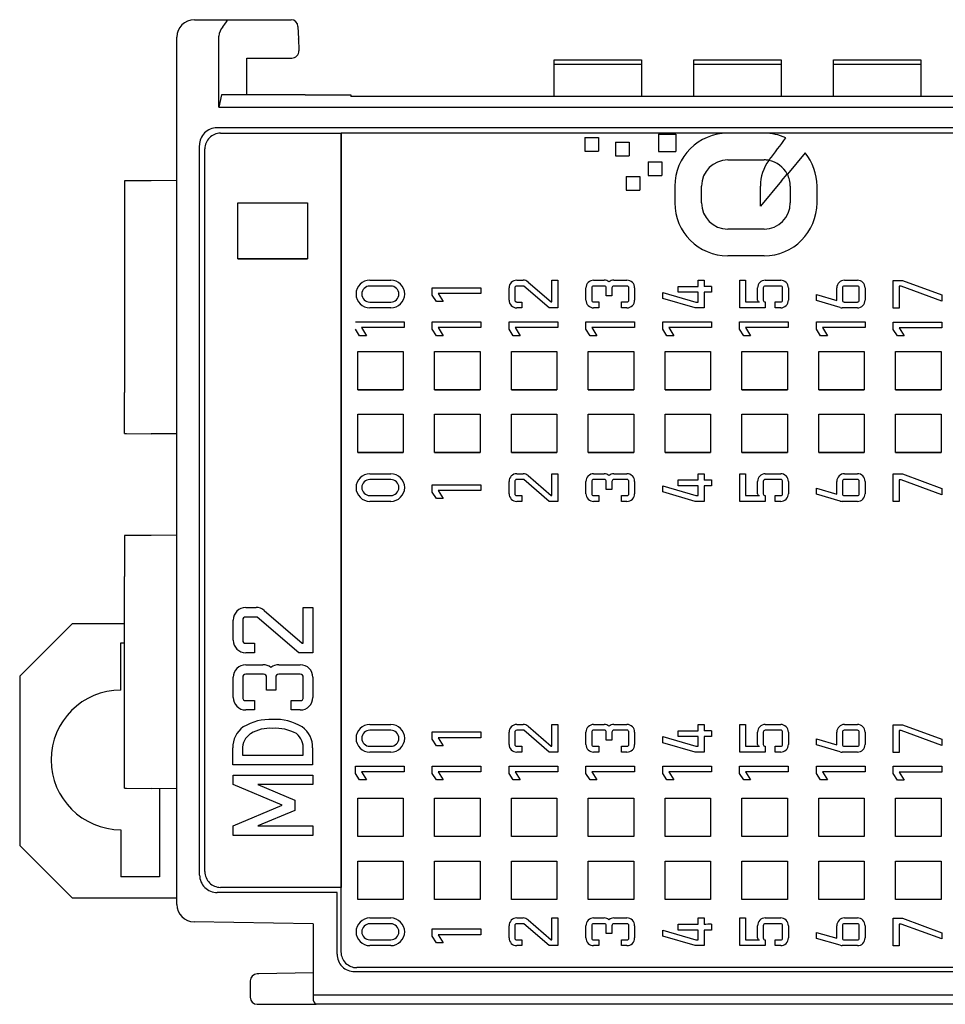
# Model space of a CAD drawing. Header units: millimetres. Extents: x 0 to 427, y 0 to 299.
# Tile 3 of 36: x 90 to 116, y 50 to 79. Entities that reach past the tile are written whole.
import ezdxf

# ---------------------------------------------------------------- set-up
doc = ezdxf.new("R2010")
doc.units = ezdxf.units.MM
doc.header["$LTSCALE"] = 23.1
doc.header["$MEASUREMENT"] = 0
doc.layers.add('Layer0000', color=7, linetype='Continuous', lineweight=25)

msp = doc.modelspace()

# ---------------------------------------------------------------- linework, layer by layer
at = {"layer": 'Layer0000', "color": 7, "linetype": 'Continuous', "lineweight": 25}
for p, q in [((94.984, 78.628), (95.954, 78.628)), ((95.954, 78.628), (97.752, 78.628)), ((97.952, 78.431), (97.964, 78.084)), ((94.484, 53.289), (94.484, 78.128)), ((95.684, 78.128), (95.685, 78.157)), ((95.684, 76.127), (95.684, 78.126)), ((97.964, 78.084), (97.976, 77.751)), ((97.964, 78.071), (97.964, 78.084)), ((97.976, 77.751), (97.977, 77.737)), ((96.484, 77.528), (97.775, 77.528)), ((96.484, 76.478), (96.484, 77.528)), ((105.284, 77.346), (105.284, 77.482)), ((105.284, 77.482), (107.784, 77.482)), ((105.284, 76.428), (105.284, 77.346)), ((107.784, 77.346), (105.284, 77.346)), ((107.784, 77.482), (107.784, 77.346)), ((107.784, 77.346), (107.784, 76.428)), ((109.284, 77.346), (109.284, 77.482)), ((109.284, 77.482), (111.784, 77.482)), ((109.284, 76.428), (109.284, 77.346)), ((111.784, 77.346), (109.284, 77.346)), ((111.784, 77.482), (111.784, 77.346)), ((111.784, 77.346), (111.784, 76.428)), ((113.284, 77.346), (113.284, 77.482)), ((113.284, 77.482), (115.784, 77.482)), ((113.284, 76.428), (113.284, 77.346)), ((115.784, 77.346), (113.284, 77.346)), ((115.784, 77.482), (115.784, 77.346)), ((115.784, 77.346), (115.784, 76.428)), ((95.759, 76.478), (95.684, 76.127)), ((98.022, 76.478), (95.759, 76.478)), ((98.157, 76.478), (98.022, 76.478)), ((98.157, 76.478), (98.357, 76.478)), ((98.357, 76.478), (99.16, 76.478)), ((99.16, 76.478), (99.36, 76.478)), ((99.361, 76.478), (99.461, 76.478)), ((99.464, 76.478), (99.461, 76.478)), ((99.464, 76.478), (99.464, 76.428)), ((117.349, 76.428), (99.464, 76.428)), ((95.684, 76.127), (117.428, 76.127)), ((116.983, 75.529), (95.632, 75.529)), ((95.734, 75.378), (99.184, 75.378)), ((99.184, 75.378), (99.184, 53.778)), ((99.184, 51.928), (99.184, 75.378)), ((115.997, 75.378), (99.184, 75.378)), ((108.274, 75.348), (108.773, 75.348)), ((108.274, 75.348), (108.274, 74.848)), ((108.773, 75.348), (108.773, 74.848)), ((111.298, 75.378), (110.256, 75.378)), ((116.823, 75.378), (115.997, 75.378)), ((95.136, 54.13), (95.133, 75.029)), ((106.169, 75.257), (106.56, 75.257)), ((106.169, 75.257), (106.169, 74.866)), ((106.56, 75.257), (106.56, 74.866)), ((107.046, 75.121), (107.437, 75.121)), ((107.046, 75.121), (107.046, 74.73)), ((107.437, 75.121), (107.437, 74.73)), ((95.284, 54.228), (95.284, 74.928)), ((106.169, 74.866), (106.56, 74.866)), ((107.046, 74.73), (107.437, 74.73)), ((108.274, 74.848), (108.773, 74.848)), ((112.474, 74.815), (111.964, 74.204)), ((107.977, 74.561), (108.368, 74.561)), ((107.977, 74.561), (107.977, 74.17)), ((108.368, 74.561), (108.368, 74.17)), ((110.256, 74.611), (111.298, 74.611)), ((111.437, 74.598), (111.447, 74.611)), ((107.977, 74.17), (108.368, 74.17)), ((111.8, 74.008), (111.963, 74.203)), ((92.984, 74.01), (92.984, 67.95)), ((93.017, 74.01), (92.984, 74.01)), ((93.042, 74.01), (93.025, 74.01)), ((93.745, 74.016), (93.042, 74.01)), ((94.484, 74.023), (93.745, 74.016)), ((107.353, 74.137), (107.744, 74.137)), ((107.353, 74.137), (107.353, 73.746)), ((107.744, 74.137), (107.744, 73.746)), ((111.8, 74.008), (111.196, 73.284)), ((107.353, 73.746), (107.744, 73.746)), ((108.74, 73.862), (108.74, 73.381)), ((109.507, 73.381), (109.507, 73.862)), ((111.196, 73.284), (111.196, 73.863)), ((112.047, 73.862), (112.047, 73.381)), ((112.814, 73.381), (112.814, 73.862)), ((96.227, 71.779), (96.227, 73.379)), ((96.227, 73.379), (98.227, 73.379)), ((98.227, 73.379), (98.227, 71.779)), ((111.298, 72.632), (110.256, 72.632)), ((98.227, 71.779), (96.227, 71.779)), ((111.298, 71.865), (110.256, 71.865)), ((100.009, 71.167), (100.611, 71.167)), ((104.215, 71.167), (104.395, 71.167)), ((104.539, 71.114), (105.204, 70.543)), ((105.221, 70.543), (105.221, 71.167)), ((105.221, 71.167), (105.388, 71.167)), ((105.388, 71.167), (105.388, 70.375)), ((106.418, 71.167), (106.718, 71.167)), ((106.995, 71.167), (107.371, 71.167)), ((109.412, 70.988), (109.412, 71.167)), ((109.412, 71.167), (109.579, 71.167)), ((109.579, 71.167), (109.579, 70.983)), ((110.6, 70.375), (110.6, 71.167)), ((110.6, 71.167), (110.768, 71.167)), ((110.768, 71.167), (110.768, 70.543)), ((111.33, 71.167), (111.774, 71.167)), ((113.6, 71.167), (113.971, 71.167)), ((114.998, 70.368), (114.998, 71.16)), ((114.998, 71.16), (115.257, 71.16)), ((115.257, 71.16), (116.391, 70.745)), ((100.611, 71), (100.009, 71)), ((101.798, 70.952), (103.191, 70.952)), ((101.798, 70.742), (101.798, 70.952)), ((103.191, 70.785), (101.968, 70.785)), ((101.968, 70.785), (102.111, 70.553)), ((103.191, 70.952), (103.191, 70.785)), ((103.995, 70.595), (103.995, 70.947)), ((104.163, 70.947), (104.163, 70.595)), ((104.415, 71), (104.215, 71)), ((105.143, 70.375), (104.415, 71)), ((106.198, 70.595), (106.198, 70.947)), ((106.365, 70.947), (106.365, 70.595)), ((106.727, 71), (106.418, 71)), ((106.78, 70.719), (106.78, 70.947)), ((106.943, 70.947), (106.943, 70.719)), ((107.371, 71), (106.995, 71)), ((107.424, 70.595), (107.424, 70.947)), ((107.591, 70.947), (107.591, 70.595)), ((108.398, 70.644), (108.398, 70.818)), ((108.398, 70.818), (109.344, 70.542)), ((108.84, 70.823), (108.84, 70.988)), ((108.84, 70.988), (109.412, 70.988)), ((109.412, 70.823), (108.84, 70.823)), ((109.412, 70.542), (109.412, 70.823)), ((109.791, 70.823), (109.579, 70.823)), ((109.579, 70.823), (109.579, 70.375)), ((109.791, 70.988), (109.791, 70.823)), ((111.112, 70.595), (111.112, 70.947)), ((111.275, 70.947), (111.275, 70.595)), ((111.774, 71), (111.328, 71)), ((111.826, 70.595), (111.826, 70.947)), ((111.993, 70.947), (111.993, 70.595)), ((113.38, 70.586), (113.38, 70.947)), ((113.543, 70.947), (113.543, 70.595)), ((113.971, 71), (113.595, 71)), ((114.024, 70.595), (114.024, 70.947)), ((114.191, 70.947), (114.191, 70.595)), ((115.165, 70.993), (115.165, 70.368)), ((115.227, 70.993), (115.165, 70.993)), ((116.391, 70.567), (115.227, 70.993)), ((100.009, 70.542), (100.611, 70.542)), ((101.915, 70.553), (101.798, 70.742)), ((102.111, 70.553), (101.915, 70.553)), ((104.215, 70.542), (104.365, 70.542)), ((104.365, 70.542), (104.365, 70.375)), ((105.204, 70.543), (105.221, 70.543)), ((106.418, 70.543), (106.567, 70.543)), ((106.567, 70.543), (106.567, 70.375)), ((106.943, 70.719), (106.78, 70.719)), ((107.212, 70.375), (107.212, 70.543)), ((107.212, 70.543), (107.371, 70.543)), ((109.32, 70.375), (108.398, 70.644)), ((109.344, 70.542), (109.412, 70.542)), ((110.768, 70.543), (111.165, 70.543)), ((111.328, 70.543), (111.328, 70.375)), ((111.614, 70.375), (111.614, 70.543)), ((111.614, 70.543), (111.774, 70.543)), ((112.798, 70.582), (112.798, 70.756)), ((112.798, 70.756), (113.38, 70.586)), ((113.477, 70.384), (112.798, 70.582)), ((113.595, 70.542), (113.971, 70.542)), ((116.391, 70.745), (116.391, 70.567)), ((100.611, 70.375), (100.009, 70.375)), ((104.365, 70.375), (104.215, 70.375)), ((105.388, 70.375), (105.143, 70.375)), ((106.567, 70.375), (106.418, 70.375)), ((107.371, 70.375), (107.212, 70.375)), ((109.579, 70.375), (109.32, 70.375)), ((111.121, 70.375), (110.6, 70.375)), ((111.328, 70.375), (111.121, 70.375)), ((111.774, 70.375), (111.614, 70.375)), ((113.971, 70.375), (113.538, 70.375)), ((115.165, 70.368), (114.998, 70.368)), ((99.598, 69.975), (100.991, 69.975)), ((100.991, 69.975), (100.991, 69.808)), ((101.798, 69.975), (103.191, 69.975)), ((101.798, 69.766), (101.798, 69.975)), ((103.191, 69.975), (103.191, 69.808)), ((103.998, 69.766), (103.998, 69.975)), ((103.998, 69.975), (105.391, 69.975)), ((105.391, 69.975), (105.391, 69.808)), ((106.198, 69.766), (106.198, 69.975)), ((106.198, 69.975), (107.591, 69.975)), ((107.591, 69.975), (107.591, 69.808)), ((108.398, 69.766), (108.398, 69.975)), ((108.398, 69.975), (109.791, 69.975)), ((109.791, 69.975), (109.791, 69.808)), ((110.598, 69.975), (111.991, 69.975)), ((110.598, 69.766), (110.598, 69.975)), ((111.991, 69.975), (111.991, 69.808)), ((112.798, 69.766), (112.798, 69.975)), ((112.798, 69.975), (114.191, 69.975)), ((114.191, 69.975), (114.191, 69.808)), ((114.998, 69.759), (114.998, 69.968)), ((114.998, 69.968), (116.391, 69.968)), ((116.391, 69.968), (116.391, 69.801)), ((99.715, 69.577), (99.598, 69.766)), ((100.991, 69.808), (99.768, 69.808)), ((99.768, 69.808), (99.911, 69.577)), ((101.915, 69.577), (101.798, 69.766)), ((103.191, 69.808), (101.968, 69.808)), ((101.968, 69.808), (102.111, 69.577)), ((104.115, 69.577), (103.998, 69.766)), ((105.391, 69.808), (104.168, 69.808)), ((104.168, 69.808), (104.311, 69.577)), ((106.315, 69.577), (106.198, 69.766)), ((107.591, 69.808), (106.368, 69.808)), ((106.368, 69.808), (106.511, 69.577)), ((108.515, 69.577), (108.398, 69.766)), ((109.791, 69.808), (108.568, 69.808)), ((108.568, 69.808), (108.711, 69.577)), ((110.715, 69.577), (110.598, 69.766)), ((111.991, 69.808), (110.768, 69.808)), ((110.768, 69.808), (110.911, 69.577)), ((112.915, 69.577), (112.798, 69.766)), ((114.191, 69.808), (112.968, 69.808)), ((112.968, 69.808), (113.111, 69.577)), ((115.115, 69.57), (114.998, 69.759)), ((116.391, 69.801), (115.168, 69.801)), ((115.168, 69.801), (115.311, 69.57)), ((99.911, 69.577), (99.715, 69.577)), ((102.111, 69.577), (101.915, 69.577)), ((104.311, 69.577), (104.115, 69.577)), ((106.511, 69.577), (106.315, 69.577)), ((108.711, 69.577), (108.515, 69.577)), ((110.911, 69.577), (110.715, 69.577)), ((113.111, 69.577), (112.915, 69.577)), ((115.311, 69.57), (115.115, 69.57)), ((99.664, 69.129), (100.964, 69.129)), ((99.664, 68.029), (99.664, 69.129)), ((100.964, 69.129), (100.964, 68.029)), ((101.864, 68.029), (101.864, 69.129)), ((101.864, 69.129), (103.164, 69.129)), ((103.164, 69.129), (103.164, 68.029)), ((104.064, 69.129), (105.364, 69.129)), ((104.064, 68.029), (104.064, 69.129)), ((105.364, 69.129), (105.364, 68.029)), ((106.264, 69.129), (107.564, 69.129)), ((106.264, 68.029), (106.264, 69.129)), ((107.564, 69.129), (107.564, 68.029)), ((108.464, 68.029), (108.464, 69.129)), ((108.464, 69.129), (109.764, 69.129)), ((109.764, 69.129), (109.764, 68.029)), ((110.664, 68.029), (110.664, 69.129)), ((110.664, 69.129), (111.964, 69.129)), ((111.964, 69.129), (111.964, 68.029)), ((112.864, 68.029), (112.864, 69.129)), ((112.864, 69.129), (114.164, 69.129)), ((114.164, 69.129), (114.164, 68.029)), ((115.064, 68.029), (115.064, 69.129)), ((115.064, 69.129), (116.364, 69.129)), ((116.364, 69.129), (116.364, 68.029)), ((100.964, 68.029), (99.664, 68.029)), ((103.164, 68.029), (101.864, 68.029)), ((105.364, 68.029), (104.064, 68.029)), ((107.564, 68.029), (106.264, 68.029)), ((109.764, 68.029), (108.464, 68.029)), ((111.964, 68.029), (110.664, 68.029)), ((114.164, 68.029), (112.864, 68.029)), ((116.364, 68.029), (115.064, 68.029)), ((92.984, 66.776), (92.984, 67.95)), ((99.664, 67.329), (100.964, 67.329)), ((99.664, 66.229), (99.664, 67.329)), ((100.964, 67.329), (100.964, 66.229)), ((101.864, 66.229), (101.864, 67.329)), ((101.864, 67.329), (103.164, 67.329)), ((103.164, 67.329), (103.164, 66.229)), ((104.064, 66.229), (104.064, 67.329)), ((104.064, 67.329), (105.364, 67.329)), ((105.364, 67.329), (105.364, 66.229)), ((106.264, 66.229), (106.264, 67.329)), ((106.264, 67.329), (107.564, 67.329)), ((107.564, 67.329), (107.564, 66.229)), ((108.464, 66.229), (108.464, 67.329)), ((108.464, 67.329), (109.764, 67.329)), ((109.764, 67.329), (109.764, 66.229)), ((110.664, 66.229), (110.664, 67.329)), ((110.664, 67.329), (111.964, 67.329)), ((111.964, 67.329), (111.964, 66.229)), ((112.864, 66.229), (112.864, 67.329)), ((112.864, 67.329), (114.164, 67.329)), ((114.164, 67.329), (114.164, 66.229)), ((115.064, 66.229), (115.064, 67.329)), ((115.064, 67.329), (116.364, 67.329)), ((116.364, 67.329), (116.364, 66.229)), ((92.984, 66.776), (93.017, 66.775)), ((93.017, 66.775), (93.025, 66.775)), ((93.025, 66.775), (93.042, 66.775)), ((93.042, 66.775), (93.745, 66.769)), ((94.484, 66.763), (93.745, 66.769)), ((100.964, 66.229), (99.664, 66.229)), ((103.164, 66.229), (101.864, 66.229)), ((105.364, 66.229), (104.064, 66.229)), ((107.564, 66.229), (106.264, 66.229)), ((109.764, 66.229), (108.464, 66.229)), ((111.964, 66.229), (110.664, 66.229)), ((114.164, 66.229), (112.864, 66.229)), ((116.364, 66.229), (115.064, 66.229)), ((100.009, 65.624), (100.611, 65.624)), ((100.611, 65.456), (100.009, 65.456)), ((104.215, 65.624), (104.395, 65.624)), ((104.415, 65.457), (104.215, 65.457)), ((105.143, 64.832), (104.415, 65.457)), ((104.539, 65.571), (105.204, 65)), ((105.221, 65), (105.221, 65.624)), ((105.221, 65.624), (105.388, 65.624)), ((105.388, 65.624), (105.388, 64.832)), ((106.418, 65.624), (106.718, 65.624)), ((106.727, 65.457), (106.418, 65.457)), ((106.995, 65.624), (107.371, 65.624)), ((107.371, 65.457), (106.995, 65.457)), ((108.84, 65.28), (108.84, 65.445)), ((108.84, 65.445), (109.412, 65.445)), ((109.412, 65.445), (109.412, 65.624)), ((109.412, 65.624), (109.579, 65.624)), ((109.579, 65.624), (109.579, 65.44)), ((109.791, 65.445), (109.791, 65.28)), ((110.6, 64.832), (110.6, 65.624)), ((110.6, 65.624), (110.768, 65.624)), ((110.768, 65.624), (110.768, 65)), ((111.774, 65.457), (111.328, 65.457)), ((111.33, 65.624), (111.774, 65.624)), ((113.971, 65.457), (113.595, 65.457)), ((113.6, 65.624), (113.971, 65.624)), ((114.998, 64.825), (114.998, 65.617)), ((114.998, 65.617), (115.257, 65.617)), ((115.227, 65.449), (115.165, 65.449)), ((115.165, 65.449), (115.165, 64.825)), ((116.391, 65.024), (115.227, 65.449)), ((115.257, 65.617), (116.391, 65.202)), ((101.798, 65.099), (101.798, 65.309)), ((101.798, 65.309), (103.191, 65.309)), ((103.191, 65.309), (103.191, 65.141)), ((103.995, 65.052), (103.995, 65.404)), ((104.163, 65.404), (104.163, 65.052)), ((106.198, 65.052), (106.198, 65.404)), ((106.365, 65.404), (106.365, 65.052)), ((106.78, 65.176), (106.78, 65.404)), ((106.943, 65.176), (106.78, 65.176)), ((106.943, 65.404), (106.943, 65.176)), ((107.424, 65.052), (107.424, 65.404)), ((107.591, 65.404), (107.591, 65.052)), ((108.398, 65.101), (108.398, 65.275)), ((108.398, 65.275), (109.344, 64.999)), ((109.412, 65.28), (108.84, 65.28)), ((109.412, 64.999), (109.412, 65.28)), ((109.791, 65.28), (109.579, 65.28)), ((109.579, 65.28), (109.579, 64.832)), ((111.112, 65.052), (111.112, 65.404)), ((111.275, 65.404), (111.275, 65.052)), ((111.826, 65.052), (111.826, 65.404)), ((111.993, 65.404), (111.993, 65.052)), ((112.798, 65.039), (112.798, 65.213)), ((112.798, 65.213), (113.38, 65.043)), ((113.38, 65.043), (113.38, 65.404)), ((113.543, 65.404), (113.543, 65.052)), ((114.024, 65.052), (114.024, 65.404)), ((114.191, 65.404), (114.191, 65.052)), ((116.391, 65.202), (116.391, 65.024)), ((100.009, 64.999), (100.611, 64.999)), ((101.915, 64.91), (101.798, 65.099)), ((102.111, 64.91), (101.915, 64.91)), ((103.191, 65.141), (101.968, 65.141)), ((101.968, 65.141), (102.111, 64.91)), ((104.215, 64.999), (104.365, 64.999)), ((104.365, 64.999), (104.365, 64.832)), ((105.204, 65), (105.221, 65)), ((106.418, 64.999), (106.567, 64.999)), ((106.567, 64.999), (106.567, 64.832)), ((107.212, 64.832), (107.212, 64.999)), ((107.212, 64.999), (107.371, 64.999)), ((109.32, 64.832), (108.398, 65.101)), ((109.344, 64.999), (109.412, 64.999)), ((110.768, 65), (111.165, 65)), ((111.328, 65), (111.328, 64.832)), ((111.614, 64.832), (111.614, 65)), ((111.614, 65), (111.774, 65)), ((113.477, 64.841), (112.798, 65.039)), ((113.595, 64.999), (113.971, 64.999)), ((100.611, 64.832), (100.009, 64.832)), ((104.365, 64.832), (104.215, 64.832)), ((105.388, 64.832), (105.143, 64.832)), ((106.567, 64.832), (106.418, 64.832)), ((107.371, 64.832), (107.212, 64.832)), ((109.579, 64.832), (109.32, 64.832)), ((111.121, 64.832), (110.6, 64.832)), ((111.328, 64.832), (111.121, 64.832)), ((111.774, 64.832), (111.614, 64.832)), ((113.971, 64.832), (113.538, 64.832)), ((115.165, 64.825), (114.998, 64.825)), ((92.984, 63.85), (92.984, 62.676)), ((93.017, 63.85), (92.984, 63.85)), ((93.042, 63.85), (93.025, 63.85)), ((93.745, 63.856), (93.042, 63.85)), ((94.484, 63.863), (93.745, 63.856)), ((92.984, 60.82), (92.984, 62.676)), ((96.457, 61.793), (96.752, 61.794)), ((98.104, 60.771), (98.104, 61.793)), ((98.104, 61.793), (98.378, 61.793)), ((98.378, 61.793), (98.378, 60.497)), ((96.784, 61.52), (96.457, 61.52)), ((97.976, 60.497), (96.784, 61.52)), ((96.987, 61.707), (98.076, 60.771)), ((91.483, 61.328), (89.983, 59.828)), ((92.984, 61.328), (91.483, 61.328)), ((96.097, 60.857), (96.097, 61.433)), ((96.37, 61.433), (96.37, 60.857)), ((92.883, 59.428), (92.883, 60.778)), ((92.883, 60.778), (92.984, 60.778)), ((92.984, 59.646), (92.984, 60.82)), ((96.457, 60.771), (96.702, 60.771)), ((96.702, 60.771), (96.702, 60.497)), ((98.076, 60.771), (98.104, 60.771)), ((96.702, 60.497), (96.457, 60.497)), ((98.378, 60.497), (97.976, 60.497)), ((96.457, 60.154), (96.949, 60.154)), ((97.403, 60.154), (98.018, 60.154)), ((89.983, 59.828), (89.983, 54.978)), ((96.097, 59.217), (96.097, 59.794)), ((96.37, 59.794), (96.37, 59.217)), ((96.963, 59.88), (96.457, 59.88)), ((97.05, 59.421), (97.05, 59.794)), ((97.316, 59.794), (97.316, 59.421)), ((98.018, 59.88), (97.403, 59.88)), ((98.104, 59.217), (98.104, 59.794)), ((98.378, 59.794), (98.378, 59.217)), ((92.984, 57.79), (92.984, 59.646)), ((97.316, 59.421), (97.05, 59.421)), ((96.457, 59.131), (96.702, 59.131)), ((96.702, 59.131), (96.702, 58.857)), ((97.757, 58.857), (97.757, 59.131)), ((97.757, 59.131), (98.018, 59.131)), ((96.702, 58.857), (96.457, 58.857)), ((98.018, 58.857), (97.757, 58.857)), ((100.009, 58.443), (100.611, 58.443)), ((104.215, 58.443), (104.395, 58.443)), ((104.539, 58.39), (105.204, 57.819)), ((105.221, 57.819), (105.221, 58.443)), ((105.221, 58.443), (105.388, 58.443)), ((105.388, 58.443), (105.388, 57.651)), ((106.418, 58.443), (106.718, 58.443)), ((106.995, 58.443), (107.371, 58.443)), ((109.412, 58.264), (109.412, 58.443)), ((109.412, 58.443), (109.579, 58.443)), ((109.579, 58.443), (109.579, 58.259)), ((110.6, 57.652), (110.6, 58.443)), ((110.6, 58.443), (110.768, 58.443)), ((110.768, 58.443), (110.768, 57.819)), ((111.33, 58.443), (111.774, 58.443)), ((113.6, 58.443), (113.971, 58.443)), ((114.998, 57.644), (114.998, 58.436)), ((114.998, 58.436), (115.257, 58.436)), ((115.257, 58.436), (116.391, 58.021)), ((100.611, 58.276), (100.009, 58.276)), ((101.798, 58.228), (103.191, 58.228)), ((101.798, 58.018), (101.798, 58.228)), ((103.191, 58.228), (103.191, 58.061)), ((103.995, 57.871), (103.995, 58.223)), ((104.163, 58.223), (104.163, 57.871)), ((104.415, 58.276), (104.215, 58.276)), ((105.143, 57.651), (104.415, 58.276)), ((106.198, 57.871), (106.198, 58.223)), ((106.365, 58.223), (106.365, 57.871)), ((106.727, 58.276), (106.418, 58.276)), ((106.78, 57.996), (106.78, 58.223)), ((106.943, 58.223), (106.943, 57.996)), ((107.371, 58.276), (106.995, 58.276)), ((107.424, 57.871), (107.424, 58.223)), ((107.591, 58.223), (107.591, 57.871)), ((108.398, 57.92), (108.398, 58.094)), ((108.398, 58.094), (109.344, 57.818)), ((108.84, 58.099), (108.84, 58.264)), ((108.84, 58.264), (109.412, 58.264)), ((109.412, 58.099), (108.84, 58.099)), ((109.412, 57.818), (109.412, 58.099)), ((109.791, 58.099), (109.579, 58.099)), ((109.579, 58.099), (109.579, 57.651)), ((109.791, 58.264), (109.791, 58.099)), ((111.112, 57.872), (111.112, 58.223)), ((111.275, 58.223), (111.275, 57.872)), ((111.774, 58.276), (111.328, 58.276)), ((111.826, 57.872), (111.826, 58.223)), ((111.993, 58.223), (111.993, 57.872)), ((113.38, 57.863), (113.38, 58.223)), ((113.543, 58.223), (113.543, 57.871)), ((113.971, 58.276), (113.595, 58.276)), ((114.024, 57.871), (114.024, 58.223)), ((114.191, 58.223), (114.191, 57.871)), ((115.227, 58.269), (115.165, 58.269)), ((115.165, 58.269), (115.165, 57.644)), ((116.391, 57.843), (115.227, 58.269)), ((100.009, 57.819), (100.611, 57.819)), ((101.915, 57.829), (101.798, 58.018)), ((102.111, 57.829), (101.915, 57.829)), ((103.191, 58.061), (101.968, 58.061)), ((101.968, 58.061), (102.111, 57.829)), ((104.215, 57.818), (104.365, 57.818)), ((104.365, 57.818), (104.365, 57.651)), ((105.204, 57.819), (105.221, 57.819)), ((106.418, 57.819), (106.567, 57.819)), ((106.567, 57.819), (106.567, 57.652)), ((106.943, 57.996), (106.78, 57.996)), ((107.212, 57.652), (107.212, 57.819)), ((107.212, 57.819), (107.371, 57.819)), ((109.32, 57.651), (108.398, 57.92)), ((109.344, 57.818), (109.412, 57.818)), ((110.768, 57.819), (111.165, 57.819)), ((111.328, 57.819), (111.328, 57.652)), ((111.614, 57.652), (111.614, 57.819)), ((111.614, 57.819), (111.774, 57.819)), ((112.798, 57.858), (112.798, 58.032)), ((112.798, 58.032), (113.38, 57.863)), ((113.477, 57.66), (112.798, 57.858)), ((113.595, 57.818), (113.971, 57.818)), ((116.391, 58.021), (116.391, 57.843)), ((92.984, 56.616), (92.984, 57.79)), ((96.087, 57.288), (96.087, 57.769)), ((96.361, 57.723), (96.361, 57.562)), ((96.361, 57.562), (98.097, 57.562)), ((98.097, 57.562), (98.097, 57.723)), ((98.371, 57.769), (98.371, 57.288)), ((100.611, 57.652), (100.009, 57.652)), ((104.365, 57.651), (104.215, 57.651)), ((105.388, 57.651), (105.143, 57.651)), ((106.567, 57.652), (106.418, 57.652)), ((107.371, 57.652), (107.212, 57.652)), ((109.579, 57.651), (109.32, 57.651)), ((111.121, 57.652), (110.6, 57.652)), ((111.328, 57.652), (111.121, 57.652)), ((111.774, 57.652), (111.614, 57.652)), ((113.971, 57.651), (113.538, 57.651)), ((115.165, 57.644), (114.998, 57.644)), ((98.371, 57.288), (96.087, 57.288)), ((99.598, 57.042), (99.598, 57.252)), ((99.598, 57.252), (100.991, 57.252)), ((100.991, 57.252), (100.991, 57.084)), ((101.798, 57.042), (101.798, 57.252)), ((101.798, 57.252), (103.191, 57.252)), ((103.191, 57.252), (103.191, 57.084)), ((103.998, 57.042), (103.998, 57.252)), ((103.998, 57.252), (105.391, 57.252)), ((105.391, 57.252), (105.391, 57.084)), ((106.198, 57.252), (107.591, 57.252)), ((106.198, 57.042), (106.198, 57.252)), ((107.591, 57.252), (107.591, 57.084)), ((108.398, 57.252), (109.791, 57.252)), ((108.398, 57.042), (108.398, 57.252)), ((109.791, 57.252), (109.791, 57.084)), ((110.598, 57.042), (110.598, 57.252)), ((110.598, 57.252), (111.991, 57.252)), ((111.991, 57.252), (111.991, 57.084)), ((112.798, 57.252), (114.191, 57.252)), ((112.798, 57.042), (112.798, 57.252)), ((114.191, 57.252), (114.191, 57.084)), ((96.091, 56.719), (96.091, 56.993)), ((96.091, 56.993), (98.375, 56.993)), ((98.375, 56.993), (98.375, 56.719)), ((99.715, 56.853), (99.598, 57.042)), ((100.991, 57.084), (99.768, 57.084)), ((99.768, 57.084), (99.911, 56.853)), ((101.915, 56.853), (101.798, 57.042)), ((103.191, 57.084), (101.968, 57.084)), ((101.968, 57.084), (102.111, 56.853)), ((104.115, 56.853), (103.998, 57.042)), ((104.168, 57.084), (104.311, 56.853)), ((105.391, 57.084), (104.168, 57.084)), ((106.315, 56.853), (106.198, 57.042)), ((107.591, 57.084), (106.368, 57.084)), ((106.368, 57.084), (106.511, 56.853)), ((108.515, 56.853), (108.398, 57.042)), ((109.791, 57.084), (108.568, 57.084)), ((108.568, 57.084), (108.711, 56.853)), ((110.715, 56.853), (110.598, 57.042)), ((111.991, 57.084), (110.768, 57.084)), ((110.768, 57.084), (110.911, 56.853)), ((112.915, 56.853), (112.798, 57.042)), ((114.191, 57.084), (112.968, 57.084)), ((112.968, 57.084), (113.111, 56.853)), ((114.998, 57.035), (114.998, 57.244)), ((114.998, 57.244), (116.391, 57.244)), ((115.115, 56.846), (114.998, 57.035)), ((116.391, 57.077), (115.168, 57.077)), ((115.168, 57.077), (115.311, 56.846)), ((116.391, 57.244), (116.391, 57.077)), ((97.502, 56.127), (96.091, 56.719)), ((98.375, 56.719), (96.801, 56.719)), ((96.801, 56.719), (97.866, 56.272)), ((99.911, 56.853), (99.715, 56.853)), ((102.111, 56.853), (101.915, 56.853)), ((104.311, 56.853), (104.115, 56.853)), ((106.511, 56.853), (106.315, 56.853)), ((108.711, 56.853), (108.515, 56.853)), ((110.911, 56.853), (110.715, 56.853)), ((113.111, 56.853), (112.915, 56.853)), ((115.311, 56.846), (115.115, 56.846)), ((92.984, 56.616), (93.017, 56.615)), ((93.025, 56.615), (93.042, 56.615)), ((93.042, 56.615), (93.745, 56.609)), ((94.484, 56.603), (93.745, 56.609)), ((93.983, 56.607), (93.983, 54.078)), ((96.091, 55.536), (97.502, 56.127)), ((97.866, 56.272), (97.866, 55.983)), ((99.664, 55.23), (99.664, 56.33)), ((99.664, 56.33), (100.964, 56.33)), ((100.964, 56.33), (100.964, 55.23)), ((101.864, 55.23), (101.864, 56.33)), ((101.864, 56.33), (103.164, 56.33)), ((103.164, 56.33), (103.164, 55.23)), ((104.064, 55.23), (104.064, 56.33)), ((104.064, 56.33), (105.364, 56.33)), ((105.364, 56.33), (105.364, 55.23)), ((106.264, 55.23), (106.264, 56.33)), ((106.264, 56.33), (107.564, 56.33)), ((107.564, 56.33), (107.564, 55.23)), ((108.464, 55.23), (108.464, 56.33)), ((108.464, 56.33), (109.764, 56.33)), ((109.764, 56.33), (109.764, 55.23)), ((110.664, 55.23), (110.664, 56.33)), ((110.664, 56.33), (111.964, 56.33)), ((111.964, 56.33), (111.964, 55.23)), ((112.864, 55.23), (112.864, 56.33)), ((112.864, 56.33), (114.164, 56.33)), ((114.164, 56.33), (114.164, 55.23)), ((115.064, 56.33), (116.364, 56.33)), ((115.064, 55.23), (115.064, 56.33)), ((116.364, 56.33), (116.364, 55.23)), ((97.866, 55.983), (96.801, 55.537)), ((92.883, 55.428), (92.883, 54.078)), ((96.091, 55.262), (96.091, 55.536)), ((96.801, 55.537), (96.916, 55.537)), ((96.916, 55.537), (98.375, 55.537)), ((98.375, 55.537), (98.375, 55.262)), ((98.375, 55.262), (96.091, 55.262)), ((100.964, 55.23), (99.664, 55.23)), ((103.164, 55.23), (101.864, 55.23)), ((105.364, 55.23), (104.064, 55.23)), ((107.564, 55.23), (106.264, 55.23)), ((109.764, 55.23), (108.464, 55.23)), ((111.964, 55.23), (110.664, 55.23)), ((114.164, 55.23), (112.864, 55.23)), ((116.364, 55.23), (115.064, 55.23)), ((89.983, 54.978), (91.483, 53.478)), ((99.664, 53.43), (99.664, 54.53)), ((99.664, 54.53), (100.964, 54.53)), ((100.964, 54.53), (100.964, 53.43)), ((101.864, 53.43), (101.864, 54.53)), ((101.864, 54.53), (103.164, 54.53)), ((103.164, 54.53), (103.164, 53.43)), ((104.064, 54.53), (105.364, 54.53)), ((104.064, 53.43), (104.064, 54.53)), ((105.364, 54.53), (105.364, 53.43)), ((106.264, 53.43), (106.264, 54.53)), ((106.264, 54.53), (107.564, 54.53)), ((107.564, 54.53), (107.564, 53.43)), ((108.464, 53.43), (108.464, 54.53)), ((108.464, 54.53), (109.764, 54.53)), ((109.764, 54.53), (109.764, 53.43)), ((110.664, 54.53), (111.964, 54.53)), ((110.664, 53.43), (110.664, 54.53)), ((111.964, 54.53), (111.964, 53.43)), ((112.864, 53.43), (112.864, 54.53)), ((112.864, 54.53), (114.164, 54.53)), ((114.164, 54.53), (114.164, 53.43)), ((115.064, 53.43), (115.064, 54.53)), ((115.064, 54.53), (116.364, 54.53)), ((116.364, 54.53), (116.364, 53.43)), ((93.983, 54.078), (92.883, 54.078)), ((99.07, 53.63), (95.636, 53.63)), ((99.184, 53.778), (95.734, 53.778)), ((99.07, 51.864), (99.07, 53.63)), ((91.483, 53.478), (94.484, 53.478)), ((100.964, 53.43), (99.664, 53.43)), ((103.164, 53.43), (101.864, 53.43)), ((105.364, 53.43), (104.064, 53.43)), ((107.564, 53.43), (106.264, 53.43)), ((109.764, 53.43), (108.464, 53.43)), ((111.964, 53.43), (110.664, 53.43)), ((114.164, 53.43), (112.864, 53.43)), ((116.364, 53.43), (115.064, 53.43)), ((98.384, 52.73), (94.975, 52.789)), ((100.009, 52.9), (100.611, 52.9)), ((104.215, 52.9), (104.395, 52.9)), ((104.539, 52.847), (105.204, 52.276)), ((105.221, 52.9), (105.388, 52.9)), ((105.221, 52.276), (105.221, 52.9)), ((105.388, 52.9), (105.388, 52.108)), ((106.418, 52.9), (106.718, 52.9)), ((106.995, 52.9), (107.371, 52.9)), ((109.412, 52.721), (109.412, 52.9)), ((109.412, 52.9), (109.579, 52.9)), ((109.579, 52.9), (109.579, 52.716)), ((110.6, 52.109), (110.6, 52.9)), ((110.6, 52.9), (110.768, 52.9)), ((110.768, 52.9), (110.768, 52.276)), ((111.33, 52.9), (111.774, 52.9)), ((113.6, 52.9), (113.971, 52.9)), ((114.998, 52.101), (114.998, 52.893)), ((114.998, 52.893), (115.257, 52.893)), ((115.257, 52.893), (116.391, 52.478)), ((98.384, 52.73), (98.384, 50.598)), ((100.611, 52.733), (100.009, 52.733)), ((101.798, 52.375), (101.798, 52.585)), ((101.798, 52.585), (103.191, 52.585)), ((103.191, 52.585), (103.191, 52.418)), ((103.995, 52.328), (103.995, 52.68)), ((104.163, 52.68), (104.163, 52.328)), ((104.415, 52.733), (104.215, 52.733)), ((105.143, 52.108), (104.415, 52.733)), ((106.198, 52.328), (106.198, 52.68)), ((106.365, 52.68), (106.365, 52.328)), ((106.727, 52.733), (106.418, 52.733)), ((106.78, 52.453), (106.78, 52.68)), ((106.943, 52.453), (106.78, 52.453)), ((106.943, 52.68), (106.943, 52.453)), ((107.371, 52.733), (106.995, 52.733)), ((107.424, 52.328), (107.424, 52.68)), ((107.591, 52.68), (107.591, 52.328)), ((108.398, 52.377), (108.398, 52.551)), ((108.398, 52.551), (109.344, 52.275)), ((108.84, 52.556), (108.84, 52.721)), ((108.84, 52.721), (109.412, 52.721)), ((109.412, 52.556), (108.84, 52.556)), ((109.412, 52.275), (109.412, 52.556)), ((109.791, 52.556), (109.579, 52.556)), ((109.579, 52.556), (109.579, 52.108)), ((109.791, 52.721), (109.791, 52.556)), ((111.112, 52.328), (111.112, 52.68)), ((111.275, 52.68), (111.275, 52.328)), ((111.774, 52.733), (111.328, 52.733)), ((111.826, 52.328), (111.826, 52.68)), ((111.993, 52.68), (111.993, 52.328)), ((112.798, 52.315), (112.798, 52.489)), ((112.798, 52.489), (113.38, 52.319)), ((113.38, 52.319), (113.38, 52.68)), ((113.543, 52.68), (113.543, 52.328)), ((113.971, 52.733), (113.595, 52.733)), ((114.024, 52.328), (114.024, 52.68)), ((114.191, 52.68), (114.191, 52.328)), ((115.227, 52.726), (115.165, 52.726)), ((115.165, 52.726), (115.165, 52.101)), ((116.391, 52.3), (115.227, 52.726)), ((116.391, 52.478), (116.391, 52.3)), ((100.009, 52.275), (100.611, 52.275)), ((101.915, 52.186), (101.798, 52.375)), ((102.111, 52.186), (101.915, 52.186)), ((103.191, 52.418), (101.968, 52.418)), ((101.968, 52.418), (102.111, 52.186)), ((104.215, 52.275), (104.365, 52.275)), ((104.365, 52.275), (104.365, 52.108)), ((105.204, 52.276), (105.221, 52.276)), ((106.418, 52.276), (106.567, 52.276)), ((106.567, 52.276), (106.567, 52.108)), ((107.212, 52.108), (107.212, 52.276)), ((107.212, 52.276), (107.371, 52.276)), ((109.32, 52.108), (108.398, 52.377)), ((109.344, 52.275), (109.412, 52.275)), ((110.768, 52.276), (111.165, 52.276)), ((111.328, 52.276), (111.328, 52.109)), ((111.614, 52.109), (111.614, 52.276)), ((111.614, 52.276), (111.774, 52.276)), ((113.477, 52.117), (112.798, 52.315)), ((113.595, 52.275), (113.971, 52.275)), ((100.611, 52.108), (100.009, 52.108)), ((104.365, 52.108), (104.215, 52.108)), ((105.388, 52.108), (105.143, 52.108)), ((106.567, 52.108), (106.418, 52.108)), ((107.371, 52.108), (107.212, 52.108)), ((109.579, 52.108), (109.32, 52.108)), ((111.121, 52.109), (110.6, 52.109)), ((111.328, 52.109), (111.121, 52.109)), ((111.774, 52.109), (111.614, 52.109)), ((113.971, 52.108), (113.538, 52.108)), ((115.165, 52.101), (114.998, 52.101)), ((98.384, 51.326), (96.83, 51.299)), ((99.57, 51.364), (116.983, 51.364)), ((116.823, 51.478), (99.634, 51.478)), ((96.584, 51.098), (96.584, 50.628)), ((96.83, 51.299), (96.78, 51.298)), ((118.367, 50.69), (98.384, 50.69)), ((96.784, 50.428), (96.833, 50.428)), ((96.833, 50.428), (98.476, 50.428)), ((98.587, 50.428), (98.469, 50.428)), ((118.452, 50.428), (98.587, 50.428))]:
    msp.add_line(p, q, dxfattribs=at)
for centre, radius, start, end in [((94.984, 78.128), 0.5, 90, 180), ((96.146, 78.122), 0.462, 138.6394, 175.6599), ((97.752, 78.428), 0.2, 0.9998, 90), ((97.775, 77.73), 0.202, 270, 2), ((95.632, 75.03), 0.5, 89.9873, 180.0232), ((95.734, 74.928), 0.45, 90.0029, 134.9963), ((110.26, 73.858), 1.519, 90.1229, 179.8771), ((111.299, 73.874), 1.504, 65.6362, 90.0395), ((95.734, 74.928), 0.45, 134.9855, 180.0154), ((94.307, 87.885), 21.679, 322.2446, 324.3319), ((111.305, 73.861), 1.509, 0.0172, 39.2151), ((110.258, 73.86), 0.751, 90.1316, 179.8684), ((112.338, 73.895), 1.143, 142.1873, 181.615), ((111.299, 73.87), 0.741, 79.2117, 90.0205), ((111.294, 73.855), 0.753, 27.4837, 79.198), ((111.304, 73.862), 0.743, 359.9748, 27.3341), ((110.26, 73.384), 1.519, 180.1167, 269.8833), ((110.258, 73.382), 0.751, 180.1441, 269.8559), ((111.295, 73.384), 1.519, 270.1229, 359.8771), ((111.297, 73.382), 0.751, 270.1316, 359.8684), ((100.01, 70.771), 0.396, 90.0222, 179.9923), ((100.611, 70.771), 0.396, 0.0115, 89.9885), ((104.215, 70.947), 0.22, 90.0069, 180.0192), ((104.4, 70.96), 0.207, 47.984, 91.3775), ((106.418, 70.947), 0.22, 89.9932, 180.0329), ((106.722, 70.959), 0.208, 49.7882, 91.1503), ((106.991, 70.96), 0.207, 88.7193, 130.3943), ((107.371, 70.947), 0.22, 359.9534, 90.0205), ((111.332, 70.947), 0.22, 90.5276, 180.0485), ((111.774, 70.947), 0.22, 359.9534, 90.0205), ((113.6, 70.947), 0.22, 89.9671, 180.0068), ((113.971, 70.947), 0.22, 359.9863, 90.0137), ((100.009, 70.771), 0.229, 90.0101, 180.015), ((100.611, 70.771), 0.229, 359.9915, 90.0085), ((104.208, 70.954), 0.0461, 81.048, 189.0606), ((106.411, 70.954), 0.0461, 81.0347, 189.1824), ((106.734, 70.954), 0.0461, 350.8564, 99.0352), ((106.988, 70.954), 0.0461, 81.0347, 189.1824), ((107.378, 70.954), 0.0461, 350.8042, 99.0874), ((109.825, 64.227), 6.761, 90.2885, 92.0872), ((111.321, 70.954), 0.0461, 80.8563, 189.0353), ((111.781, 70.954), 0.046, 350.8214, 99.1786), ((113.588, 70.954), 0.0461, 81.048, 189.0606), ((113.978, 70.954), 0.0461, 350.9782, 99.0218), ((100.009, 70.771), 0.396, 180, 269.9856), ((100.009, 70.771), 0.229, 179.9714, 270.0036), ((100.611, 70.771), 0.396, 270.0037, 359.9963), ((100.611, 70.771), 0.229, 269.9778, 0.0222), ((104.215, 70.595), 0.22, 179.9808, 269.9931), ((104.208, 70.588), 0.0461, 170.887, 279.0043), ((106.418, 70.595), 0.22, 179.9808, 269.9931), ((106.411, 70.588), 0.046, 170.9567, 279.0433), ((107.371, 70.595), 0.22, 269.9932, 0.0329), ((107.378, 70.588), 0.046, 260.8347, 9.0567), ((111.158, 70.588), 0.046, 170.8519, 279.1481), ((111.321, 70.588), 0.0461, 171.0345, 279.1825), ((111.774, 70.595), 0.22, 269.9932, 0.0329), ((111.781, 70.588), 0.046, 260.7824, 9.109), ((113.588, 70.588), 0.0461, 170.9394, 278.952), ((113.971, 70.595), 0.22, 269.9932, 0.0329), ((113.978, 70.588), 0.0461, 260.9782, 9.0218), ((113.536, 70.577), 0.202, 252.9313, 270.5734), ((100.01, 65.228), 0.396, 90.0222, 179.9923), ((100.009, 65.228), 0.229, 90.0101, 180.015), ((100.611, 65.228), 0.396, 0.0115, 89.9885), ((100.611, 65.228), 0.229, 359.9915, 90.0085), ((104.215, 65.404), 0.22, 90.0069, 180.0192), ((104.208, 65.411), 0.0461, 81.048, 189.0606), ((104.4, 65.417), 0.207, 47.984, 91.3775), ((106.418, 65.404), 0.22, 89.9932, 180.0329), ((106.411, 65.411), 0.0461, 81.0347, 189.1824), ((106.722, 65.415), 0.208, 49.7882, 91.1503), ((106.734, 65.411), 0.0461, 350.8564, 99.0352), ((106.991, 65.417), 0.207, 88.7193, 130.3943), ((106.988, 65.411), 0.0461, 81.0347, 189.1824), ((107.371, 65.404), 0.22, 359.9534, 90.0205), ((107.378, 65.411), 0.0461, 350.8042, 99.0874), ((109.825, 58.683), 6.761, 90.2885, 92.0872), ((111.332, 65.404), 0.22, 90.5276, 180.0485), ((111.321, 65.411), 0.0461, 80.8563, 189.0353), ((111.774, 65.404), 0.22, 359.9534, 90.0205), ((111.781, 65.411), 0.046, 350.8214, 99.1786), ((113.6, 65.404), 0.22, 89.9671, 180.0068), ((113.588, 65.411), 0.0461, 81.048, 189.0606), ((113.971, 65.404), 0.22, 359.9863, 90.0137), ((113.978, 65.411), 0.0461, 350.9782, 99.0218), ((100.009, 65.228), 0.396, 180, 269.9856), ((100.009, 65.228), 0.229, 179.9714, 270.0036), ((100.611, 65.228), 0.396, 270.0037, 359.9963), ((100.611, 65.228), 0.229, 269.9778, 0.0222), ((104.215, 65.052), 0.22, 179.9808, 269.9931), ((104.208, 65.045), 0.0461, 170.887, 279.0043), ((106.418, 65.052), 0.22, 179.9808, 269.9931), ((106.411, 65.045), 0.046, 170.9567, 279.0433), ((107.371, 65.052), 0.22, 269.9932, 0.0329), ((107.378, 65.045), 0.046, 260.8347, 9.0567), ((111.158, 65.045), 0.046, 170.8519, 279.1481), ((111.321, 65.045), 0.0461, 171.0345, 279.1825), ((111.774, 65.052), 0.22, 269.9932, 0.0329), ((111.781, 65.045), 0.046, 260.7824, 9.109), ((113.588, 65.045), 0.0461, 170.9394, 278.952), ((113.971, 65.052), 0.22, 269.9932, 0.0329), ((113.978, 65.045), 0.0461, 260.9782, 9.0218), ((113.536, 65.034), 0.202, 252.9313, 270.5734), ((96.457, 61.433), 0.36, 90.0214, 179.9945), ((96.76, 61.454), 0.339, 48.0522, 91.3286), ((96.445, 61.445), 0.0755, 80.9729, 189.0933), ((96.457, 60.857), 0.36, 180.0174, 269.9826), ((96.445, 60.845), 0.0754, 170.9172, 279.0828), ((96.457, 59.793), 0.36, 90.026, 179.974), ((96.956, 59.814), 0.34, 49.7012, 91.2023), ((97.396, 59.813), 0.34, 88.8095, 130.271), ((98.018, 59.793), 0.36, 0.0345, 89.9655), ((96.445, 59.805), 0.0754, 80.9172, 189.0828), ((96.975, 59.805), 0.0755, 350.941, 99.1253), ((97.391, 59.805), 0.0755, 80.8747, 189.059), ((98.03, 59.805), 0.0754, 350.8852, 99.1148), ((92.883, 57.428), 2, 90, 270), ((96.457, 59.217), 0.36, 180.0174, 269.9826), ((96.445, 59.205), 0.0754, 170.9172, 279.0828), ((98.018, 59.217), 0.36, 270.026, 359.974), ((98.03, 59.205), 0.0754, 260.8852, 9.1148), ((97.148, 57.14), 1.447, 86.9138, 121.7584), ((97.307, 57.112), 1.475, 58.6986, 93.1589), ((100.01, 58.047), 0.396, 90.0222, 179.9923), ((100.611, 58.047), 0.396, 0.0115, 89.9885), ((104.215, 58.223), 0.22, 90.0069, 180.0192), ((104.4, 58.236), 0.207, 47.984, 91.3775), ((106.418, 58.223), 0.22, 89.9932, 180.0329), ((106.722, 58.235), 0.208, 49.7882, 91.1503), ((106.991, 58.237), 0.207, 88.7193, 130.3943), ((107.371, 58.223), 0.22, 359.9534, 90.0205), ((111.332, 58.223), 0.22, 90.5276, 180.0485), ((111.774, 58.223), 0.22, 359.9534, 90.0205), ((113.6, 58.223), 0.22, 89.9671, 180.0068), ((113.971, 58.223), 0.22, 359.9863, 90.0137), ((96.792, 57.794), 0.705, 125.1882, 182.0252), ((96.877, 57.748), 0.516, 123.219, 182.72), ((97.155, 57.242), 1.092, 86.302, 120.9151), ((97.299, 57.064), 1.27, 61.4636, 93.3148), ((97.614, 57.79), 0.488, 352.1982, 53.2053), ((97.616, 57.791), 0.485, 352.0391, 53.3626), ((97.666, 57.797), 0.705, 357.7434, 54.747), ((100.009, 58.047), 0.229, 90.0101, 180.015), ((100.611, 58.047), 0.229, 359.9915, 90.0085), ((104.208, 58.23), 0.0461, 81.048, 189.0606), ((106.411, 58.231), 0.0461, 81.0347, 189.1824), ((106.734, 58.231), 0.0461, 350.8564, 99.0352), ((106.988, 58.231), 0.0461, 81.0347, 189.1824), ((107.378, 58.231), 0.0461, 350.8042, 99.0874), ((109.825, 51.503), 6.761, 90.2885, 92.0872), ((111.321, 58.23), 0.0461, 80.8563, 189.0353), ((111.781, 58.231), 0.046, 350.8214, 99.1786), ((113.588, 58.23), 0.0461, 81.048, 189.0606), ((113.978, 58.23), 0.0461, 350.9782, 99.0218), ((100.009, 58.047), 0.396, 180, 269.9856), ((100.009, 58.047), 0.229, 179.9714, 270.0036), ((100.611, 58.047), 0.396, 270.0037, 359.9963), ((100.611, 58.047), 0.229, 269.9778, 0.0222), ((104.215, 57.871), 0.22, 179.9808, 269.9931), ((104.208, 57.864), 0.0461, 170.887, 279.0043), ((106.418, 57.871), 0.22, 179.9808, 269.9931), ((106.411, 57.864), 0.046, 170.9567, 279.0433), ((107.371, 57.871), 0.22, 269.9932, 0.0329), ((107.378, 57.864), 0.046, 260.8347, 9.0567), ((111.158, 57.864), 0.046, 170.8519, 279.1481), ((111.321, 57.864), 0.0461, 171.0345, 279.1825), ((111.774, 57.871), 0.22, 269.9932, 0.0329), ((111.781, 57.864), 0.046, 260.7824, 9.109), ((113.588, 57.864), 0.0461, 170.9394, 278.952), ((113.971, 57.871), 0.22, 269.9932, 0.0329), ((113.978, 57.864), 0.0461, 260.9782, 9.0218), ((113.536, 57.853), 0.202, 252.9313, 270.5734), ((95.734, 54.228), 0.45, 179.9798, 270.0202), ((95.636, 54.13), 0.5, 179.9978, 270.0126), ((94.984, 53.289), 0.5, 180, 268.9857), ((100.01, 52.504), 0.396, 90.0222, 179.9923), ((100.611, 52.504), 0.396, 0.0115, 89.9885), ((104.215, 52.68), 0.22, 90.0069, 180.0191), ((104.4, 52.693), 0.207, 47.984, 91.3775), ((106.418, 52.68), 0.22, 89.9932, 180.0329), ((106.722, 52.692), 0.208, 49.7882, 91.1503), ((106.991, 52.693), 0.207, 88.7193, 130.3943), ((107.371, 52.68), 0.22, 359.9534, 90.0205), ((111.332, 52.68), 0.22, 90.5276, 180.0485), ((111.774, 52.68), 0.22, 359.9534, 90.0205), ((113.6, 52.68), 0.22, 89.9671, 180.0068), ((113.971, 52.68), 0.22, 359.9863, 90.0137), ((100.009, 52.504), 0.396, 180, 269.9856), ((100.009, 52.504), 0.229, 90.0101, 180.015), ((100.009, 52.504), 0.229, 179.9714, 270.0036), ((100.611, 52.504), 0.229, 359.9915, 90.0085), ((100.611, 52.504), 0.396, 270.0037, 359.9963), ((100.611, 52.504), 0.229, 269.9778, 0.0222), ((104.208, 52.687), 0.0461, 81.048, 189.0606), ((106.411, 52.687), 0.0461, 81.0347, 189.1824), ((106.734, 52.687), 0.0461, 350.8564, 99.0352), ((106.988, 52.687), 0.0461, 81.0347, 189.1824), ((107.378, 52.687), 0.0461, 350.8042, 99.0874), ((109.825, 45.96), 6.761, 90.2885, 92.0872), ((111.321, 52.687), 0.0461, 80.8563, 189.0353), ((111.781, 52.687), 0.046, 350.8214, 99.1786), ((113.588, 52.687), 0.0461, 81.048, 189.0606), ((113.978, 52.687), 0.0461, 350.9782, 99.0218), ((104.215, 52.328), 0.22, 179.9808, 269.9931), ((104.208, 52.321), 0.0461, 170.887, 279.0043), ((106.418, 52.328), 0.22, 179.9808, 269.9931), ((106.411, 52.321), 0.046, 170.9567, 279.0433), ((107.371, 52.328), 0.22, 269.9932, 0.0329), ((107.378, 52.321), 0.046, 260.8347, 9.0567), ((111.158, 52.321), 0.046, 170.8519, 279.1481), ((111.321, 52.321), 0.0461, 171.0345, 279.1825), ((111.774, 52.328), 0.22, 269.9932, 0.0329), ((111.781, 52.321), 0.046, 260.7824, 9.109), ((113.588, 52.321), 0.0461, 170.9394, 278.952), ((113.971, 52.328), 0.22, 269.9932, 0.0329), ((113.978, 52.321), 0.0461, 260.9782, 9.0218), ((99.633, 51.928), 0.45, 179.9938, 225.0181), ((113.536, 52.31), 0.202, 252.9313, 270.5734), ((99.569, 51.863), 0.5, 179.9873, 270.0127), ((99.634, 51.928), 0.45, 224.9904, 269.9798), ((96.784, 51.098), 0.2, 91, 180), ((96.784, 50.628), 0.2, 180, 270), ((98.593, 50.597), 0.209, 179.7791, 233.7721)]:
    msp.add_arc(centre, radius, start, end, dxfattribs=at)
for points in [[(95.799, 78.428), (95.892, 78.535), (95.924, 78.628), (95.954, 78.628)], [(96.227, 71.779), (96.237, 71.779), (98.217, 71.779), (98.227, 71.779)], [(103.995, 70.595), (103.995, 70.712), (103.995, 70.829), (103.995, 70.947)], [(99.664, 68.029), (99.674, 68.029), (100.954, 68.029), (100.964, 68.029)], [(101.864, 68.029), (101.874, 68.029), (103.154, 68.029), (103.164, 68.029)], [(104.064, 68.029), (104.074, 68.029), (105.354, 68.029), (105.364, 68.029)], [(106.264, 68.029), (106.274, 68.029), (107.554, 68.029), (107.564, 68.029)], [(108.464, 68.029), (108.474, 68.029), (109.754, 68.029), (109.764, 68.029)], [(110.664, 68.029), (110.674, 68.029), (111.954, 68.029), (111.964, 68.029)], [(112.864, 68.029), (112.874, 68.029), (114.154, 68.029), (114.164, 68.029)], [(115.064, 68.029), (115.074, 68.029), (116.354, 68.029), (116.364, 68.029)], [(99.664, 66.229), (99.674, 66.229), (100.954, 66.229), (100.964, 66.229)], [(101.864, 66.229), (101.874, 66.229), (103.154, 66.229), (103.164, 66.229)], [(104.064, 66.229), (104.074, 66.229), (105.354, 66.229), (105.364, 66.229)], [(106.264, 66.229), (106.274, 66.229), (107.554, 66.229), (107.564, 66.229)], [(108.464, 66.229), (108.474, 66.229), (109.754, 66.229), (109.764, 66.229)], [(110.664, 66.229), (110.674, 66.229), (111.954, 66.229), (111.964, 66.229)], [(112.864, 66.229), (112.874, 66.229), (114.154, 66.229), (114.164, 66.229)], [(115.064, 66.229), (115.074, 66.229), (116.354, 66.229), (116.364, 66.229)], [(103.995, 65.052), (103.995, 65.169), (103.995, 65.286), (103.995, 65.404)], [(96.702, 60.497), (96.62, 60.497), (96.538, 60.497), (96.457, 60.497)]]:
    msp.add_open_spline(points, degree=3, dxfattribs=at)

doc.saveas('drawing.dxf')
